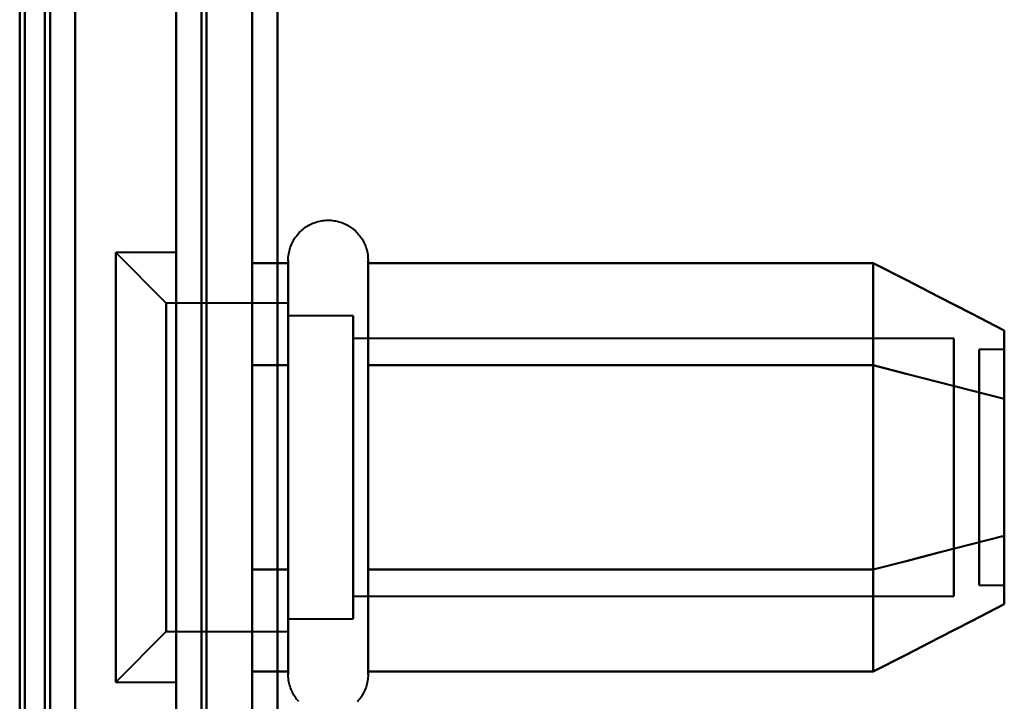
# Model space of a CAD drawing. Header units: millimetres. Extents: x -1442 to 3067, y -120 to 1010.
# Tile 27 of 71: x 324 to 343, y 179 to 192. Entities that reach past the tile are written whole.
import ezdxf

# ---------------------------------------------------------------- set-up
doc = ezdxf.new("R2010")
doc.units = ezdxf.units.MM
doc.layers.add('G-IMPT', color=8, linetype='Continuous', lineweight=40)

# ---------------------------------------------------------------- blocks, each defined once
blk = doc.blocks.new('NEXA 700 CALQUES_dwg-751640-Gauche')
at = {"layer": 'G-IMPT'}
for p, q in [((327, 937.272), (327, 129.472)), ((327, 937.272), (327, 129.472)), ((324.5, 129.472), (324.5, 902.272)), ((325, 128.972), (325, 206.072)), ((326.8, 186.622), (325.8, 187.622)), ((326.8, 186.622), (325.8, 187.622)), ((327, 187.622), (325.8, 187.622)), ((327, 187.622), (325.8, 187.622)), ((325.8, 187.622), (325.8, 181.247)), ((325.8, 187.622), (325.8, 181.247)), ((325.8, 181.247), (325.8, 187.622)), ((325.8, 181.247), (325.8, 187.622)), ((327, 187.622), (327, 181.247)), ((327, 187.622), (327, 181.247)), ((327, 181.247), (327, 187.622)), ((327, 181.247), (327, 187.622)), ((329.215, 185.422), (329.215, 187.472)), ((329.215, 185.422), (329.215, 187.472)), ((330.796, 187.472), (330.796, 185.422)), ((330.796, 187.472), (330.796, 185.422)), ((329.215, 181.322), (329.215, 186.923)), ((329.215, 181.322), (329.215, 186.923)), ((330.796, 186.923), (330.796, 181.322)), ((330.796, 186.923), (330.796, 181.322)), ((329.215, 186.622), (326.8, 186.622)), ((329.215, 186.622), (326.8, 186.622)), ((326.8, 186.622), (326.8, 181.747)), ((326.8, 186.622), (326.8, 181.747)), ((326.8, 181.747), (326.8, 186.622)), ((326.8, 181.747), (326.8, 186.622)), ((329.215, 186.622), (329.215, 180.558)), ((329.215, 186.622), (329.215, 180.558)), ((329.215, 184.997), (329.215, 186.622)), ((329.215, 184.997), (329.215, 186.622)), ((330.5, 186.372), (329.215, 186.372)), ((330.5, 186.372), (329.215, 186.372)), ((329.215, 186.372), (329.215, 180.774)), ((329.215, 186.372), (329.215, 180.774)), ((329.215, 180.774), (329.215, 186.372)), ((329.215, 180.774), (329.215, 186.372)), ((330.5, 186.372), (330.5, 181.872)), ((330.5, 186.372), (330.5, 181.872)), ((330.5, 180.774), (330.5, 186.372)), ((330.5, 180.774), (330.5, 186.372)), ((329.215, 186.187), (329.215, 180.122)), ((329.215, 186.187), (329.215, 180.122)), ((329.215, 181.747), (329.215, 186.187)), ((329.215, 181.747), (329.215, 186.187)), ((329.215, 185.97), (329.215, 180.372)), ((329.215, 185.97), (329.215, 180.372)), ((329.215, 180.372), (329.215, 185.97)), ((329.215, 180.372), (329.215, 185.97)), ((330.5, 181.872), (330.5, 185.97)), ((330.5, 181.872), (330.5, 185.97)), ((342.389, 185.921), (330.5, 185.921)), ((342.389, 185.921), (330.5, 185.921)), ((330.5, 185.921), (330.5, 182.098)), ((330.5, 185.921), (330.5, 182.098)), ((330.5, 182.098), (330.5, 185.921)), ((330.5, 182.098), (330.5, 185.921)), ((342.389, 185.921), (342.389, 182.098)), ((342.389, 185.921), (342.389, 182.098)), ((342.389, 182.098), (342.389, 185.921)), ((342.389, 182.098), (342.389, 185.921)), ((343.389, 185.702), (342.889, 185.702)), ((343.389, 185.702), (342.889, 185.702)), ((342.889, 183.14), (342.889, 185.702)), ((342.889, 183.14), (342.889, 185.702)), ((342.889, 185.702), (342.889, 183.14)), ((342.889, 185.702), (342.889, 183.14)), ((343.389, 183.14), (343.389, 185.702)), ((343.389, 183.14), (343.389, 185.702)), ((343.389, 185.702), (343.389, 183.14)), ((343.389, 185.702), (343.389, 183.14)), ((325.8, 185.497), (325.8, 179.122)), ((325.8, 185.497), (325.8, 179.122)), ((325.8, 179.122), (325.8, 185.497)), ((325.8, 179.122), (325.8, 185.497)), ((327, 185.497), (327, 179.122)), ((327, 185.497), (327, 179.122)), ((327, 179.122), (327, 185.497)), ((327, 179.122), (327, 185.497)), ((329.215, 179.272), (329.215, 185.422)), ((329.215, 179.272), (329.215, 185.422)), ((330.796, 185.422), (330.796, 179.272)), ((330.796, 185.422), (330.796, 179.272)), ((326.8, 184.997), (326.8, 180.122)), ((326.8, 184.997), (326.8, 180.122)), ((326.8, 180.122), (326.8, 184.997)), ((326.8, 180.122), (326.8, 184.997)), ((329.215, 180.122), (329.215, 184.997)), ((329.215, 180.122), (329.215, 184.997)), ((330.5, 184.872), (330.5, 180.372)), ((330.5, 184.872), (330.5, 180.372)), ((330.5, 184.646), (330.5, 180.824)), ((330.5, 184.646), (330.5, 180.824)), ((330.5, 180.824), (330.5, 184.646)), ((330.5, 180.824), (330.5, 184.646)), ((342.389, 184.646), (342.389, 180.824)), ((342.389, 184.646), (342.389, 180.824)), ((342.389, 180.824), (342.389, 184.646)), ((342.389, 180.824), (342.389, 184.646)), ((342.889, 181.042), (342.889, 183.604)), ((342.889, 181.042), (342.889, 183.604)), ((342.889, 183.604), (342.889, 181.042)), ((342.889, 183.604), (342.889, 181.042)), ((343.389, 181.042), (343.389, 183.604)), ((343.389, 181.042), (343.389, 183.604)), ((343.389, 183.604), (343.389, 181.042)), ((343.389, 183.604), (343.389, 181.042)), ((330.5, 180.372), (330.5, 181.872)), ((330.5, 180.372), (330.5, 181.872)), ((342.889, 181.042), (343.389, 181.042)), ((342.889, 181.042), (343.389, 181.042)), ((330.5, 180.824), (342.389, 180.824)), ((330.5, 180.824), (342.389, 180.824)), ((329.215, 180.372), (330.5, 180.372)), ((329.215, 180.372), (330.5, 180.372)), ((325.8, 179.122), (326.8, 180.122)), ((325.8, 179.122), (326.8, 180.122)), ((326.8, 180.122), (329.215, 180.122)), ((326.8, 180.122), (329.215, 180.122)), ((325.8, 179.122), (327, 179.122)), ((325.8, 179.122), (327, 179.122))]:
    blk.add_line(p, q, dxfattribs=at)
at = {"layer": 'G-IMPT', "flags": 128}
for points in [[(329, 128.972), (329, 331.172), (329, 533.372), (329, 735.572), (329, 937.772)], [(329, 937.772), (329, 735.572), (329, 533.372), (329, 331.172), (329, 128.972)], [(329, 937.772), (329, 735.572), (329, 533.372), (329, 331.172), (329, 128.972)], [(329, 128.972), (329, 331.172), (329, 533.372), (329, 735.572), (329, 937.772)], [(327, 937.272), (327, 735.322), (327, 533.372), (327, 331.422), (327, 129.472)], [(327, 129.472), (327, 331.422), (327, 533.372), (327, 735.322), (327, 937.272)], [(327, 129.472), (327, 331.422), (327, 533.372), (327, 735.322), (327, 937.272)], [(327, 937.272), (327, 735.322), (327, 533.372), (327, 331.422), (327, 129.472)], [(327, 937.272), (327, 735.322), (327, 533.372), (327, 331.422), (327, 129.472)], [(327, 129.472), (327, 331.422), (327, 533.372), (327, 735.322), (327, 937.272)], [(327, 129.472), (327, 331.422), (327, 533.372), (327, 735.322), (327, 937.272)], [(327, 937.272), (327, 735.322), (327, 533.372), (327, 331.422), (327, 129.472)], [(327.5, 937.272), (327.5, 735.322), (327.5, 533.372), (327.5, 331.422), (327.5, 129.472)], [(327.5, 129.472), (327.5, 331.422), (327.5, 533.372), (327.5, 735.322), (327.5, 937.272)], [(327.5, 129.472), (327.5, 331.422), (327.5, 533.372), (327.5, 735.322), (327.5, 937.272)], [(327.5, 937.272), (327.5, 735.322), (327.5, 533.372), (327.5, 331.422), (327.5, 129.472)], [(327.6, 129.472), (327.6, 331.422), (327.6, 533.372), (327.6, 735.322), (327.6, 937.272)], [(327.6, 937.272), (327.6, 735.322), (327.6, 533.372), (327.6, 331.422), (327.6, 129.472)], [(327.6, 937.272), (327.6, 735.322), (327.6, 533.372), (327.6, 331.422), (327.6, 129.472)], [(327.6, 129.472), (327.6, 331.422), (327.6, 533.372), (327.6, 735.322), (327.6, 937.272)], [(327.6, 129.472), (327.6, 331.422), (327.6, 533.372), (327.6, 735.322), (327.6, 937.272)], [(327.6, 937.272), (327.6, 735.322), (327.6, 533.372), (327.6, 331.422), (327.6, 129.472)], [(327.6, 937.272), (327.6, 735.322), (327.6, 533.372), (327.6, 331.422), (327.6, 129.472)], [(327.6, 129.472), (327.6, 331.422), (327.6, 533.372), (327.6, 735.322), (327.6, 937.272)], [(327.6, 937.272), (327.6, 735.322), (327.6, 533.372), (327.6, 331.422), (327.6, 129.472)], [(327.6, 129.472), (327.6, 331.422), (327.6, 533.372), (327.6, 735.322), (327.6, 937.272)], [(327.6, 129.472), (327.6, 331.422), (327.6, 533.372), (327.6, 735.322), (327.6, 937.272)], [(327.6, 937.272), (327.6, 735.322), (327.6, 533.372), (327.6, 331.422), (327.6, 129.472)], [(329, 129.472), (329, 331.422), (329, 533.372), (329, 735.322), (329, 937.272)], [(329, 937.272), (329, 735.322), (329, 533.372), (329, 331.422), (329, 129.472)], [(329, 937.272), (329, 735.322), (329, 533.372), (329, 331.422), (329, 129.472)], [(329, 129.472), (329, 331.422), (329, 533.372), (329, 735.322), (329, 937.272)], [(329, 937.272), (329, 735.322), (329, 533.372), (329, 331.422), (329, 129.472)], [(329, 129.472), (329, 331.422), (329, 533.372), (329, 735.322), (329, 937.272)], [(329, 129.472), (329, 331.422), (329, 533.372), (329, 735.322), (329, 937.272)], [(329, 937.272), (329, 735.322), (329, 533.372), (329, 331.422), (329, 129.472)], [(325, 902.772), (325, 709.322), (325, 515.872), (325, 322.422), (325, 128.972)], [(325, 128.972), (325, 322.422), (325, 515.872), (325, 709.322), (325, 902.772)], [(325, 128.972), (325, 322.422), (325, 515.872), (325, 709.322), (325, 902.772)], [(325, 902.772), (325, 709.322), (325, 515.872), (325, 322.422), (325, 128.972)], [(323.9, 161.372), (323.9, 346.597), (323.9, 531.822), (323.9, 717.047), (323.9, 902.272)], [(323.9, 129.472), (323.9, 322.672), (323.9, 515.872), (323.9, 709.072), (323.9, 902.272)], [(323.9, 902.272), (323.9, 717.047), (323.9, 531.822), (323.9, 346.597), (323.9, 161.372)], [(323.9, 902.272), (323.9, 717.047), (323.9, 531.822), (323.9, 346.597), (323.9, 161.372)], [(323.9, 161.372), (323.9, 346.597), (323.9, 531.822), (323.9, 717.047), (323.9, 902.272)], [(323.9, 902.272), (323.9, 709.072), (323.9, 515.872), (323.9, 322.672), (323.9, 129.472)], [(324, 902.272), (324, 709.072), (324, 515.872), (324, 322.672), (324, 129.472)], [(324, 129.472), (324, 322.672), (324, 515.872), (324, 709.072), (324, 902.272)], [(324.5, 902.272), (324.5, 709.072), (324.5, 515.872), (324.5, 322.672), (324.5, 129.472)], [(324.5, 129.472), (324.5, 322.672), (324.5, 515.872), (324.5, 709.072), (324.5, 902.272)], [(324.5, 902.272), (324.5, 709.072), (324.5, 515.872), (324.5, 322.672), (324.5, 129.472)], [(324.5, 129.472), (324.5, 322.672), (324.5, 515.872), (324.5, 709.072), (324.5, 902.272)], [(324.5, 902.272), (324.5, 709.072), (324.5, 515.872), (324.5, 322.672), (324.5, 129.472)], [(324.5, 129.472), (324.5, 322.672), (324.5, 515.872), (324.5, 709.072), (324.5, 902.272)], [(324.5, 902.272), (324.5, 709.072), (324.5, 515.872), (324.5, 322.672), (324.5, 129.472)], [(324.5, 129.472), (324.5, 322.672), (324.5, 515.872), (324.5, 709.072), (324.5, 902.272)], [(327.5, 163.372), (327.5, 178.372), (327.5, 193.372), (327.5, 208.372), (327.5, 223.372)], [(327.5, 223.372), (327.5, 208.372), (327.5, 193.372), (327.5, 178.372), (327.5, 163.372)], [(327.5, 163.372), (327.5, 178.372), (327.5, 193.372), (327.5, 208.372), (327.5, 223.372)], [(327.5, 223.372), (327.5, 208.372), (327.5, 193.372), (327.5, 178.372), (327.5, 163.372)], [(328.5, 223.372), (328.5, 208.372), (328.5, 193.372), (328.5, 178.372), (328.5, 163.372)], [(328.5, 163.372), (328.5, 178.372), (328.5, 193.372), (328.5, 208.372), (328.5, 223.372)], [(328.5, 223.372), (328.5, 208.372), (328.5, 193.372), (328.5, 178.372), (328.5, 163.372)], [(328.5, 163.372), (328.5, 178.372), (328.5, 193.372), (328.5, 208.372), (328.5, 223.372)], [(324, 129.472), (324, 148.622), (324, 167.772), (324, 186.922), (324, 206.072)], [(324, 206.072), (324, 186.922), (324, 167.772), (324, 148.622), (324, 129.472)], [(324, 129.472), (324, 148.622), (324, 167.772), (324, 186.922), (324, 206.072)], [(324, 206.072), (324, 186.922), (324, 167.772), (324, 148.622), (324, 129.472)], [(324.4, 128.972), (324.4, 148.247), (324.4, 167.522), (324.4, 186.797), (324.4, 206.072)], [(324.4, 128.972), (324.4, 148.247), (324.4, 167.522), (324.4, 186.797), (324.4, 206.072)], [(324.4, 206.072), (324.4, 186.797), (324.4, 167.522), (324.4, 148.247), (324.4, 128.972)], [(324.4, 206.072), (324.4, 186.797), (324.4, 167.522), (324.4, 148.247), (324.4, 128.972)], [(324.4, 128.972), (324.4, 148.247), (324.4, 167.522), (324.4, 186.797), (324.4, 206.072)], [(324.4, 206.072), (324.4, 186.797), (324.4, 167.522), (324.4, 148.247), (324.4, 128.972)], [(324.5, 129.472), (324.5, 148.622), (324.5, 167.772), (324.5, 186.922), (324.5, 206.072)], [(324.5, 128.972), (324.5, 148.247), (324.5, 167.522), (324.5, 186.797), (324.5, 206.072)], [(324.5, 206.072), (324.5, 186.922), (324.5, 167.772), (324.5, 148.622), (324.5, 129.472)], [(324.5, 129.472), (324.5, 148.622), (324.5, 167.772), (324.5, 186.922), (324.5, 206.072)], [(324.5, 206.072), (324.5, 186.797), (324.5, 167.522), (324.5, 148.247), (324.5, 128.972)], [(324.5, 206.072), (324.5, 186.922), (324.5, 167.772), (324.5, 148.622), (324.5, 129.472)], [(325, 128.972), (325, 148.247), (325, 167.522), (325, 186.797), (325, 206.072)], [(325, 206.072), (325, 186.797), (325, 167.522), (325, 148.247), (325, 128.972)], [(325, 128.972), (325, 148.247), (325, 167.522), (325, 186.797), (325, 206.072)], [(325, 206.072), (325, 186.797), (325, 167.522), (325, 148.247), (325, 128.972)], [(329, 206.072), (329, 186.797), (329, 167.522), (329, 148.247), (329, 128.972)], [(329, 128.972), (329, 148.247), (329, 167.522), (329, 186.797), (329, 206.072)], [(329, 128.972), (329, 148.247), (329, 167.522), (329, 186.797), (329, 206.072)], [(329, 206.072), (329, 186.797), (329, 167.522), (329, 148.247), (329, 128.972)], [(329.215, 187.472), (329.215, 187.504), (329.217, 187.535), (329.221, 187.567), (329.225, 187.598), (329.231, 187.629), (329.238, 187.66), (329.246, 187.691), (329.255, 187.721), (329.266, 187.751), (329.277, 187.78), (329.29, 187.809), (329.304, 187.837), (329.319, 187.865), (329.336, 187.892), (329.353, 187.919), (329.371, 187.944), (329.391, 187.969), (329.411, 187.993), (329.432, 188.017), (329.455, 188.039), (329.478, 188.061), (329.502, 188.082), (329.526, 188.101), (329.552, 188.12), (329.578, 188.137), (329.605, 188.154), (329.633, 188.169), (329.661, 188.184), (329.69, 188.197), (329.719, 188.209), (329.749, 188.22), (329.779, 188.23), (329.809, 188.238), (329.84, 188.245), (329.871, 188.251), (329.902, 188.256), (329.934, 188.259), (329.965, 188.262), (329.997, 188.263), (330.028, 188.262), (330.06, 188.261), (330.091, 188.258), (330.123, 188.254), (330.154, 188.249), (330.185, 188.242), (330.216, 188.234), (330.246, 188.225), (330.276, 188.215), (330.305, 188.204), (330.334, 188.191), (330.363, 188.177), (330.391, 188.162), (330.418, 188.146), (330.445, 188.129), (330.47, 188.111), (330.496, 188.092), (330.52, 188.072), (330.544, 188.051), (330.566, 188.029), (330.588, 188.006), (330.609, 187.982), (330.629, 187.958), (330.648, 187.933), (330.666, 187.907), (330.683, 187.88), (330.698, 187.852), (330.713, 187.824), (330.727, 187.796), (330.739, 187.767), (330.75, 187.737), (330.76, 187.707), (330.769, 187.677), (330.776, 187.646), (330.783, 187.615), (330.788, 187.584), (330.792, 187.552), (330.794, 187.521), (330.796, 187.489), (330.796, 187.472)], [(329.215, 187.472), (329.215, 187.504), (329.217, 187.535), (329.221, 187.567), (329.225, 187.598), (329.231, 187.629), (329.238, 187.66), (329.246, 187.691), (329.255, 187.721), (329.266, 187.751), (329.277, 187.78), (329.29, 187.809), (329.304, 187.837), (329.319, 187.865), (329.336, 187.892), (329.353, 187.919), (329.371, 187.944), (329.391, 187.969), (329.411, 187.993), (329.432, 188.017), (329.455, 188.039), (329.478, 188.061), (329.502, 188.082), (329.526, 188.101), (329.552, 188.12), (329.578, 188.137), (329.605, 188.154), (329.633, 188.169), (329.661, 188.184), (329.69, 188.197), (329.719, 188.209), (329.749, 188.22), (329.779, 188.23), (329.809, 188.238), (329.84, 188.245), (329.871, 188.251), (329.902, 188.256), (329.934, 188.259), (329.965, 188.262), (329.997, 188.263), (330.028, 188.262), (330.06, 188.261), (330.091, 188.258), (330.123, 188.254), (330.154, 188.249), (330.185, 188.242), (330.216, 188.234), (330.246, 188.225), (330.276, 188.215), (330.305, 188.204), (330.334, 188.191), (330.363, 188.177), (330.391, 188.162), (330.418, 188.146), (330.445, 188.129), (330.47, 188.111), (330.496, 188.092), (330.52, 188.072), (330.544, 188.051), (330.566, 188.029), (330.588, 188.006), (330.609, 187.982), (330.629, 187.958), (330.648, 187.933), (330.666, 187.907), (330.683, 187.88), (330.698, 187.852), (330.713, 187.824), (330.727, 187.796), (330.739, 187.767), (330.75, 187.737), (330.76, 187.707), (330.769, 187.677), (330.776, 187.646), (330.783, 187.615), (330.788, 187.584), (330.792, 187.552), (330.794, 187.521), (330.796, 187.489), (330.796, 187.472)], [(328.5, 185.393), (328.5, 185.898), (328.5, 186.403), (328.5, 186.909), (328.5, 187.414)], [(328.5, 187.414), (328.679, 187.414), (328.857, 187.414), (329.036, 187.414), (329.215, 187.414)], [(328.5, 187.414), (328.5, 186.909), (328.5, 186.403), (328.5, 185.898), (328.5, 185.393)], [(329.215, 187.414), (329.036, 187.414), (328.857, 187.414), (328.679, 187.414), (328.5, 187.414)], [(328.5, 185.393), (328.5, 185.898), (328.5, 186.403), (328.5, 186.909), (328.5, 187.414)], [(328.5, 187.414), (328.679, 187.414), (328.857, 187.414), (329.036, 187.414), (329.215, 187.414)], [(328.5, 187.414), (328.5, 186.909), (328.5, 186.403), (328.5, 185.898), (328.5, 185.393)], [(329.215, 187.414), (329.036, 187.414), (328.857, 187.414), (328.679, 187.414), (328.5, 187.414)], [(328.5, 185.393), (328.5, 185.898), (328.5, 186.403), (328.5, 186.909), (328.5, 187.414)], [(328.5, 187.414), (328.5, 186.909), (328.5, 186.403), (328.5, 185.898), (328.5, 185.393)], [(328.5, 185.393), (328.5, 185.898), (328.5, 186.403), (328.5, 186.909), (328.5, 187.414)], [(328.5, 187.414), (328.5, 186.909), (328.5, 186.403), (328.5, 185.898), (328.5, 185.393)], [(329.215, 187.472), (329.215, 187.469), (329.215, 187.459), (329.215, 187.443), (329.215, 187.42), (329.215, 187.391), (329.215, 187.355), (329.215, 187.313), (329.215, 187.264), (329.215, 187.209), (329.215, 187.149), (329.215, 187.082), (329.215, 187.009), (329.215, 186.93), (329.215, 186.846), (329.215, 186.756), (329.215, 186.661), (329.215, 186.56), (329.215, 186.455), (329.215, 186.344), (329.215, 186.229), (329.215, 186.109), (329.215, 185.985), (329.215, 185.856), (329.215, 185.724), (329.215, 185.588), (329.215, 185.448), (329.215, 185.422)], [(329.215, 181.322), (329.215, 181.466), (329.215, 181.613), (329.215, 181.762), (329.215, 181.914), (329.215, 182.069), (329.215, 182.225), (329.215, 182.383), (329.215, 182.543), (329.215, 182.705), (329.215, 182.867), (329.215, 183.03), (329.215, 183.194), (329.215, 183.358), (329.215, 183.522), (329.215, 183.685), (329.215, 183.848), (329.215, 184.011), (329.215, 184.172), (329.215, 184.333), (329.215, 184.491), (329.215, 184.648), (329.215, 184.803), (329.215, 184.955), (329.215, 185.105), (329.215, 185.252), (329.215, 185.397), (329.215, 185.538), (329.215, 185.675), (329.215, 185.809), (329.215, 185.939), (329.215, 186.065), (329.215, 186.186), (329.215, 186.303), (329.215, 186.415), (329.215, 186.523), (329.215, 186.625), (329.215, 186.723), (329.215, 186.814), (329.215, 186.901), (329.215, 186.981), (329.215, 187.056), (329.215, 187.125), (329.215, 187.188), (329.215, 187.245), (329.215, 187.296), (329.215, 187.34), (329.215, 187.378), (329.215, 187.41), (329.215, 187.435), (329.215, 187.454), (329.215, 187.466), (329.215, 187.472)], [(329.215, 187.472), (329.215, 187.469), (329.215, 187.459), (329.215, 187.443), (329.215, 187.42), (329.215, 187.391), (329.215, 187.355), (329.215, 187.313), (329.215, 187.264), (329.215, 187.209), (329.215, 187.149), (329.215, 187.082), (329.215, 187.009), (329.215, 186.93), (329.215, 186.846), (329.215, 186.756), (329.215, 186.661), (329.215, 186.56), (329.215, 186.455), (329.215, 186.344), (329.215, 186.229), (329.215, 186.109), (329.215, 185.985), (329.215, 185.856), (329.215, 185.724), (329.215, 185.588), (329.215, 185.448), (329.215, 185.422)], [(329.215, 181.322), (329.215, 181.466), (329.215, 181.613), (329.215, 181.762), (329.215, 181.914), (329.215, 182.069), (329.215, 182.225), (329.215, 182.383), (329.215, 182.543), (329.215, 182.705), (329.215, 182.867), (329.215, 183.03), (329.215, 183.194), (329.215, 183.358), (329.215, 183.522), (329.215, 183.685), (329.215, 183.848), (329.215, 184.011), (329.215, 184.172), (329.215, 184.333), (329.215, 184.491), (329.215, 184.648), (329.215, 184.803), (329.215, 184.955), (329.215, 185.105), (329.215, 185.252), (329.215, 185.397), (329.215, 185.538), (329.215, 185.675), (329.215, 185.809), (329.215, 185.939), (329.215, 186.065), (329.215, 186.186), (329.215, 186.303), (329.215, 186.415), (329.215, 186.523), (329.215, 186.625), (329.215, 186.723), (329.215, 186.814), (329.215, 186.901), (329.215, 186.981), (329.215, 187.056), (329.215, 187.125), (329.215, 187.188), (329.215, 187.245), (329.215, 187.296), (329.215, 187.34), (329.215, 187.378), (329.215, 187.41), (329.215, 187.435), (329.215, 187.454), (329.215, 187.466), (329.215, 187.472)], [(329.215, 187.414), (329.215, 186.909), (329.215, 186.403), (329.215, 185.898), (329.215, 185.393)], [(329.215, 185.393), (329.215, 185.898), (329.215, 186.403), (329.215, 186.909), (329.215, 187.414)], [(329.215, 187.414), (329.215, 186.909), (329.215, 186.403), (329.215, 185.898), (329.215, 185.393)], [(329.215, 185.393), (329.215, 185.898), (329.215, 186.403), (329.215, 186.909), (329.215, 187.414)], [(330.796, 187.472), (330.796, 187.469), (330.796, 187.459), (330.796, 187.443), (330.796, 187.42), (330.796, 187.391), (330.796, 187.355), (330.796, 187.313), (330.796, 187.264), (330.796, 187.209), (330.796, 187.149), (330.796, 187.082), (330.796, 187.009), (330.796, 186.93), (330.796, 186.846), (330.796, 186.756), (330.796, 186.661), (330.796, 186.56), (330.796, 186.455), (330.796, 186.344), (330.796, 186.229), (330.796, 186.109), (330.796, 185.985), (330.796, 185.856), (330.796, 185.724), (330.796, 185.588), (330.796, 185.448), (330.796, 185.305), (330.796, 185.159), (330.796, 185.01), (330.796, 184.858), (330.796, 184.704), (330.796, 184.548), (330.796, 184.39), (330.796, 184.23), (330.796, 184.069), (330.796, 183.907), (330.796, 183.744), (330.796, 183.58), (330.796, 183.417), (330.796, 183.253), (330.796, 183.089), (330.796, 182.925), (330.796, 182.763), (330.796, 182.601), (330.796, 182.441), (330.796, 182.282), (330.796, 182.125), (330.796, 181.969), (330.796, 181.817), (330.796, 181.666), (330.796, 181.518), (330.796, 181.374), (330.796, 181.322)], [(330.796, 185.422), (330.796, 185.563), (330.796, 185.7), (330.796, 185.833), (330.796, 185.962), (330.796, 186.087), (330.796, 186.208), (330.796, 186.324), (330.796, 186.435), (330.796, 186.542), (330.796, 186.643), (330.796, 186.739), (330.796, 186.83), (330.796, 186.916), (330.796, 186.995), (330.796, 187.069), (330.796, 187.137), (330.796, 187.199), (330.796, 187.255), (330.796, 187.304), (330.796, 187.348), (330.796, 187.385), (330.796, 187.415), (330.796, 187.439), (330.796, 187.457), (330.796, 187.468), (330.796, 187.472)], [(330.796, 187.472), (330.796, 187.469), (330.796, 187.459), (330.796, 187.443), (330.796, 187.42), (330.796, 187.391), (330.796, 187.355), (330.796, 187.313), (330.796, 187.264), (330.796, 187.209), (330.796, 187.149), (330.796, 187.082), (330.796, 187.009), (330.796, 186.93), (330.796, 186.846), (330.796, 186.756), (330.796, 186.661), (330.796, 186.56), (330.796, 186.455), (330.796, 186.344), (330.796, 186.229), (330.796, 186.109), (330.796, 185.985), (330.796, 185.856), (330.796, 185.724), (330.796, 185.588), (330.796, 185.448), (330.796, 185.305), (330.796, 185.159), (330.796, 185.01), (330.796, 184.858), (330.796, 184.704), (330.796, 184.548), (330.796, 184.39), (330.796, 184.23), (330.796, 184.069), (330.796, 183.907), (330.796, 183.744), (330.796, 183.58), (330.796, 183.417), (330.796, 183.253), (330.796, 183.089), (330.796, 182.925), (330.796, 182.763), (330.796, 182.601), (330.796, 182.441), (330.796, 182.282), (330.796, 182.125), (330.796, 181.969), (330.796, 181.817), (330.796, 181.666), (330.796, 181.518), (330.796, 181.374), (330.796, 181.322)], [(330.796, 185.422), (330.796, 185.563), (330.796, 185.7), (330.796, 185.833), (330.796, 185.962), (330.796, 186.087), (330.796, 186.208), (330.796, 186.324), (330.796, 186.435), (330.796, 186.542), (330.796, 186.643), (330.796, 186.739), (330.796, 186.83), (330.796, 186.916), (330.796, 186.995), (330.796, 187.069), (330.796, 187.137), (330.796, 187.199), (330.796, 187.255), (330.796, 187.304), (330.796, 187.348), (330.796, 187.385), (330.796, 187.415), (330.796, 187.439), (330.796, 187.457), (330.796, 187.468), (330.796, 187.472)], [(330.796, 185.393), (330.796, 185.898), (330.796, 186.403), (330.796, 186.909), (330.796, 187.414)], [(330.796, 187.414), (333.296, 187.414), (335.796, 187.414), (338.296, 187.414), (340.796, 187.414)], [(340.796, 187.414), (338.296, 187.414), (335.796, 187.414), (333.296, 187.414), (330.796, 187.414)], [(330.796, 187.414), (330.796, 186.909), (330.796, 186.403), (330.796, 185.898), (330.796, 185.393)], [(330.796, 185.393), (330.796, 185.898), (330.796, 186.403), (330.796, 186.909), (330.796, 187.414)], [(330.796, 187.414), (333.296, 187.414), (335.796, 187.414), (338.296, 187.414), (340.796, 187.414)], [(340.796, 187.414), (338.296, 187.414), (335.796, 187.414), (333.296, 187.414), (330.796, 187.414)], [(330.796, 187.414), (330.796, 186.909), (330.796, 186.403), (330.796, 185.898), (330.796, 185.393)], [(340.796, 185.393), (340.796, 185.898), (340.796, 186.403), (340.796, 186.909), (340.796, 187.414)], [(340.796, 187.414), (341.444, 187.081), (342.092, 186.748), (342.741, 186.414), (343.389, 186.081)], [(343.389, 186.081), (342.741, 186.414), (342.092, 186.748), (341.444, 187.081), (340.796, 187.414)], [(340.796, 187.414), (340.796, 186.909), (340.796, 186.403), (340.796, 185.898), (340.796, 185.393)], [(340.796, 185.393), (340.796, 185.898), (340.796, 186.403), (340.796, 186.909), (340.796, 187.414)], [(340.796, 187.414), (341.444, 187.081), (342.092, 186.748), (342.741, 186.414), (343.389, 186.081)], [(343.389, 186.081), (342.741, 186.414), (342.092, 186.748), (341.444, 187.081), (340.796, 187.414)], [(340.796, 187.414), (340.796, 186.909), (340.796, 186.403), (340.796, 185.898), (340.796, 185.393)], [(340.796, 187.414), (340.796, 186.909), (340.796, 186.403), (340.796, 185.898), (340.796, 185.393)], [(340.796, 185.393), (340.796, 185.898), (340.796, 186.403), (340.796, 186.909), (340.796, 187.414)], [(340.796, 187.414), (340.796, 186.909), (340.796, 186.403), (340.796, 185.898), (340.796, 185.393)], [(340.796, 185.393), (340.796, 185.898), (340.796, 186.403), (340.796, 186.909), (340.796, 187.414)], [(328.5, 181.352), (328.5, 182.362), (328.5, 183.372), (328.5, 184.383), (328.5, 185.393)], [(328.5, 185.393), (328.679, 185.393), (328.857, 185.393), (329.036, 185.393), (329.215, 185.393)], [(329.215, 185.393), (329.036, 185.393), (328.857, 185.393), (328.679, 185.393), (328.5, 185.393)], [(328.5, 185.393), (328.679, 185.393), (328.857, 185.393), (329.036, 185.393), (329.215, 185.393)], [(328.5, 185.393), (328.5, 184.383), (328.5, 183.372), (328.5, 182.362), (328.5, 181.352)], [(329.215, 185.393), (329.036, 185.393), (328.857, 185.393), (328.679, 185.393), (328.5, 185.393)], [(328.5, 181.352), (328.5, 182.362), (328.5, 183.372), (328.5, 184.383), (328.5, 185.393)], [(328.5, 185.393), (328.679, 185.393), (328.857, 185.393), (329.036, 185.393), (329.215, 185.393)], [(329.215, 185.393), (329.036, 185.393), (328.857, 185.393), (328.679, 185.393), (328.5, 185.393)], [(328.5, 185.393), (328.679, 185.393), (328.857, 185.393), (329.036, 185.393), (329.215, 185.393)], [(328.5, 185.393), (328.5, 184.383), (328.5, 183.372), (328.5, 182.362), (328.5, 181.352)], [(329.215, 185.393), (329.036, 185.393), (328.857, 185.393), (328.679, 185.393), (328.5, 185.393)], [(328.5, 181.352), (328.5, 182.362), (328.5, 183.372), (328.5, 184.383), (328.5, 185.393)], [(328.5, 185.393), (328.5, 184.383), (328.5, 183.372), (328.5, 182.362), (328.5, 181.352)], [(328.5, 181.352), (328.5, 182.362), (328.5, 183.372), (328.5, 184.383), (328.5, 185.393)], [(328.5, 185.393), (328.5, 184.383), (328.5, 183.372), (328.5, 182.362), (328.5, 181.352)], [(329.215, 185.422), (329.215, 185.279), (329.215, 185.132), (329.215, 184.982), (329.215, 184.83), (329.215, 184.676), (329.215, 184.52), (329.215, 184.361), (329.215, 184.201), (329.215, 184.04), (329.215, 183.878), (329.215, 183.715), (329.215, 183.551), (329.215, 183.387), (329.215, 183.223), (329.215, 183.059), (329.215, 182.896), (329.215, 182.734), (329.215, 182.572), (329.215, 182.412), (329.215, 182.253), (329.215, 182.097), (329.215, 181.942), (329.215, 181.789), (329.215, 181.639), (329.215, 181.492), (329.215, 181.348), (329.215, 181.207), (329.215, 181.069), (329.215, 180.936), (329.215, 180.806), (329.215, 180.68), (329.215, 180.558), (329.215, 180.441), (329.215, 180.329), (329.215, 180.222), (329.215, 180.119), (329.215, 180.022), (329.215, 179.93), (329.215, 179.844), (329.215, 179.763), (329.215, 179.688), (329.215, 179.619), (329.215, 179.556), (329.215, 179.499), (329.215, 179.449), (329.215, 179.404), (329.215, 179.366), (329.215, 179.334), (329.215, 179.309), (329.215, 179.291), (329.215, 179.278), (329.215, 179.273)], [(329.215, 185.422), (329.215, 185.279), (329.215, 185.132), (329.215, 184.982), (329.215, 184.83), (329.215, 184.676), (329.215, 184.52), (329.215, 184.361), (329.215, 184.201), (329.215, 184.04), (329.215, 183.878), (329.215, 183.715), (329.215, 183.551), (329.215, 183.387), (329.215, 183.223), (329.215, 183.059), (329.215, 182.896), (329.215, 182.734), (329.215, 182.572), (329.215, 182.412), (329.215, 182.253), (329.215, 182.097), (329.215, 181.942), (329.215, 181.789), (329.215, 181.639), (329.215, 181.492), (329.215, 181.348), (329.215, 181.207), (329.215, 181.069), (329.215, 180.936), (329.215, 180.806), (329.215, 180.68), (329.215, 180.558), (329.215, 180.441), (329.215, 180.329), (329.215, 180.222), (329.215, 180.119), (329.215, 180.022), (329.215, 179.93), (329.215, 179.844), (329.215, 179.763), (329.215, 179.688), (329.215, 179.619), (329.215, 179.556), (329.215, 179.499), (329.215, 179.449), (329.215, 179.404), (329.215, 179.366), (329.215, 179.334), (329.215, 179.309), (329.215, 179.291), (329.215, 179.278), (329.215, 179.273)], [(329.215, 185.393), (329.215, 184.383), (329.215, 183.372), (329.215, 182.362), (329.215, 181.352)], [(329.215, 181.352), (329.215, 182.362), (329.215, 183.372), (329.215, 184.383), (329.215, 185.393)], [(329.215, 185.393), (329.215, 184.383), (329.215, 183.372), (329.215, 182.362), (329.215, 181.352)], [(329.215, 181.352), (329.215, 182.362), (329.215, 183.372), (329.215, 184.383), (329.215, 185.393)], [(330.796, 179.272), (330.796, 179.276), (330.796, 179.285), (330.796, 179.302), (330.796, 179.325), (330.796, 179.354), (330.796, 179.39), (330.796, 179.432), (330.796, 179.48), (330.796, 179.535), (330.796, 179.596), (330.796, 179.663), (330.796, 179.736), (330.796, 179.814), (330.796, 179.899), (330.796, 179.988), (330.796, 180.084), (330.796, 180.184), (330.796, 180.29), (330.796, 180.4), (330.796, 180.516), (330.796, 180.636), (330.796, 180.76), (330.796, 180.888), (330.796, 181.021), (330.796, 181.157), (330.796, 181.297), (330.796, 181.44), (330.796, 181.586), (330.796, 181.735), (330.796, 181.887), (330.796, 182.041), (330.796, 182.197), (330.796, 182.355), (330.796, 182.514), (330.796, 182.675), (330.796, 182.838), (330.796, 183.001), (330.796, 183.164), (330.796, 183.328), (330.796, 183.492), (330.796, 183.656), (330.796, 183.819), (330.796, 183.982), (330.796, 184.143), (330.796, 184.304), (330.796, 184.463), (330.796, 184.62), (330.796, 184.775), (330.796, 184.928), (330.796, 185.079), (330.796, 185.226), (330.796, 185.371), (330.796, 185.422)], [(330.796, 179.272), (330.796, 179.276), (330.796, 179.285), (330.796, 179.302), (330.796, 179.325), (330.796, 179.354), (330.796, 179.39), (330.796, 179.432), (330.796, 179.48), (330.796, 179.535), (330.796, 179.596), (330.796, 179.663), (330.796, 179.736), (330.796, 179.814), (330.796, 179.899), (330.796, 179.988), (330.796, 180.084), (330.796, 180.184), (330.796, 180.29), (330.796, 180.4), (330.796, 180.516), (330.796, 180.636), (330.796, 180.76), (330.796, 180.888), (330.796, 181.021), (330.796, 181.157), (330.796, 181.297), (330.796, 181.44), (330.796, 181.586), (330.796, 181.735), (330.796, 181.887), (330.796, 182.041), (330.796, 182.197), (330.796, 182.355), (330.796, 182.514), (330.796, 182.675), (330.796, 182.838), (330.796, 183.001), (330.796, 183.164), (330.796, 183.328), (330.796, 183.492), (330.796, 183.656), (330.796, 183.819), (330.796, 183.982), (330.796, 184.143), (330.796, 184.304), (330.796, 184.463), (330.796, 184.62), (330.796, 184.775), (330.796, 184.928), (330.796, 185.079), (330.796, 185.226), (330.796, 185.371), (330.796, 185.422)], [(330.796, 181.352), (330.796, 182.362), (330.796, 183.372), (330.796, 184.383), (330.796, 185.393)], [(330.796, 185.393), (333.296, 185.393), (335.796, 185.393), (338.296, 185.393), (340.796, 185.393)], [(340.796, 185.393), (338.296, 185.393), (335.796, 185.393), (333.296, 185.393), (330.796, 185.393)], [(330.796, 185.393), (333.296, 185.393), (335.796, 185.393), (338.296, 185.393), (340.796, 185.393)], [(340.796, 185.393), (338.296, 185.393), (335.796, 185.393), (333.296, 185.393), (330.796, 185.393)], [(330.796, 185.393), (330.796, 184.383), (330.796, 183.372), (330.796, 182.362), (330.796, 181.352)], [(330.796, 181.352), (330.796, 182.362), (330.796, 183.372), (330.796, 184.383), (330.796, 185.393)], [(330.796, 185.393), (333.296, 185.393), (335.796, 185.393), (338.296, 185.393), (340.796, 185.393)], [(340.796, 185.393), (338.296, 185.393), (335.796, 185.393), (333.296, 185.393), (330.796, 185.393)], [(330.796, 185.393), (333.296, 185.393), (335.796, 185.393), (338.296, 185.393), (340.796, 185.393)], [(340.796, 185.393), (338.296, 185.393), (335.796, 185.393), (333.296, 185.393), (330.796, 185.393)], [(330.796, 185.393), (330.796, 184.383), (330.796, 183.372), (330.796, 182.362), (330.796, 181.352)], [(340.796, 181.352), (340.796, 182.362), (340.796, 183.372), (340.796, 184.383), (340.796, 185.393)], [(340.796, 185.393), (341.444, 185.226), (342.092, 185.06), (342.741, 184.893), (343.389, 184.727)], [(343.389, 184.727), (342.741, 184.893), (342.092, 185.06), (341.444, 185.226), (340.796, 185.393)], [(340.796, 185.393), (341.444, 185.226), (342.092, 185.06), (342.741, 184.893), (343.389, 184.727)], [(343.389, 184.727), (342.741, 184.893), (342.092, 185.06), (341.444, 185.226), (340.796, 185.393)], [(340.796, 185.393), (340.796, 184.383), (340.796, 183.372), (340.796, 182.362), (340.796, 181.352)], [(340.796, 181.352), (340.796, 182.362), (340.796, 183.372), (340.796, 184.383), (340.796, 185.393)], [(340.796, 185.393), (341.444, 185.226), (342.092, 185.06), (342.741, 184.893), (343.389, 184.727)], [(343.389, 184.727), (342.741, 184.893), (342.092, 185.06), (341.444, 185.226), (340.796, 185.393)], [(340.796, 185.393), (341.444, 185.226), (342.092, 185.06), (342.741, 184.893), (343.389, 184.727)], [(343.389, 184.727), (342.741, 184.893), (342.092, 185.06), (341.444, 185.226), (340.796, 185.393)], [(340.796, 185.393), (340.796, 184.383), (340.796, 183.372), (340.796, 182.362), (340.796, 181.352)], [(340.796, 185.393), (340.796, 184.383), (340.796, 183.372), (340.796, 182.362), (340.796, 181.352)], [(340.796, 181.352), (340.796, 182.362), (340.796, 183.372), (340.796, 184.383), (340.796, 185.393)], [(340.796, 185.393), (340.796, 184.383), (340.796, 183.372), (340.796, 182.362), (340.796, 181.352)], [(340.796, 181.352), (340.796, 182.362), (340.796, 183.372), (340.796, 184.383), (340.796, 185.393)], [(340.796, 181.352), (341.444, 181.518), (342.092, 181.685), (342.741, 181.851), (343.389, 182.018)], [(343.389, 182.018), (342.741, 181.851), (342.092, 181.685), (341.444, 181.518), (340.796, 181.352)], [(340.796, 181.352), (341.444, 181.518), (342.092, 181.685), (342.741, 181.851), (343.389, 182.018)], [(343.389, 182.018), (342.741, 181.851), (342.092, 181.685), (341.444, 181.518), (340.796, 181.352)], [(340.796, 181.352), (341.444, 181.518), (342.092, 181.685), (342.741, 181.851), (343.389, 182.018)], [(343.389, 182.018), (342.741, 181.851), (342.092, 181.685), (341.444, 181.518), (340.796, 181.352)], [(340.796, 181.352), (341.444, 181.518), (342.092, 181.685), (342.741, 181.851), (343.389, 182.018)], [(343.389, 182.018), (342.741, 181.851), (342.092, 181.685), (341.444, 181.518), (340.796, 181.352)], [(328.5, 179.331), (328.5, 179.836), (328.5, 180.341), (328.5, 180.846), (328.5, 181.352)], [(328.5, 181.352), (328.679, 181.352), (328.857, 181.352), (329.036, 181.352), (329.215, 181.352)], [(329.215, 181.352), (329.036, 181.352), (328.857, 181.352), (328.679, 181.352), (328.5, 181.352)], [(328.5, 181.352), (328.679, 181.352), (328.857, 181.352), (329.036, 181.352), (329.215, 181.352)], [(328.5, 181.352), (328.5, 180.846), (328.5, 180.341), (328.5, 179.836), (328.5, 179.331)], [(329.215, 181.352), (329.036, 181.352), (328.857, 181.352), (328.679, 181.352), (328.5, 181.352)], [(328.5, 181.352), (328.5, 180.846), (328.5, 180.341), (328.5, 179.836), (328.5, 179.331)], [(329.215, 181.352), (329.036, 181.352), (328.857, 181.352), (328.679, 181.352), (328.5, 181.352)], [(328.5, 179.331), (328.5, 179.836), (328.5, 180.341), (328.5, 180.846), (328.5, 181.352)], [(328.5, 181.352), (328.679, 181.352), (328.857, 181.352), (329.036, 181.352), (329.215, 181.352)], [(329.215, 181.352), (329.036, 181.352), (328.857, 181.352), (328.679, 181.352), (328.5, 181.352)], [(328.5, 181.352), (328.679, 181.352), (328.857, 181.352), (329.036, 181.352), (329.215, 181.352)], [(328.5, 181.352), (328.5, 180.846), (328.5, 180.341), (328.5, 179.836), (328.5, 179.331)], [(328.5, 179.331), (328.5, 179.836), (328.5, 180.341), (328.5, 180.846), (328.5, 181.352)], [(328.5, 179.331), (328.5, 179.836), (328.5, 180.341), (328.5, 180.846), (328.5, 181.352)], [(328.5, 181.352), (328.5, 180.846), (328.5, 180.341), (328.5, 179.836), (328.5, 179.331)], [(329.215, 181.352), (329.215, 180.846), (329.215, 180.341), (329.215, 179.836), (329.215, 179.331)], [(329.215, 179.331), (329.215, 179.836), (329.215, 180.341), (329.215, 180.846), (329.215, 181.352)], [(329.215, 179.331), (329.215, 179.836), (329.215, 180.341), (329.215, 180.846), (329.215, 181.352)], [(329.215, 181.352), (329.215, 180.846), (329.215, 180.341), (329.215, 179.836), (329.215, 179.331)], [(329.215, 179.272), (329.215, 179.276), (329.215, 179.285), (329.215, 179.302), (329.215, 179.325), (329.215, 179.354), (329.215, 179.39), (329.215, 179.432), (329.215, 179.48), (329.215, 179.535), (329.215, 179.596), (329.215, 179.663), (329.215, 179.736), (329.215, 179.814), (329.215, 179.899), (329.215, 179.988), (329.215, 180.084), (329.215, 180.184), (329.215, 180.29), (329.215, 180.4), (329.215, 180.516), (329.215, 180.636), (329.215, 180.76), (329.215, 180.888), (329.215, 181.021), (329.215, 181.157), (329.215, 181.297), (329.215, 181.322)], [(329.215, 179.272), (329.215, 179.276), (329.215, 179.285), (329.215, 179.302), (329.215, 179.325), (329.215, 179.354), (329.215, 179.39), (329.215, 179.432), (329.215, 179.48), (329.215, 179.535), (329.215, 179.596), (329.215, 179.663), (329.215, 179.736), (329.215, 179.814), (329.215, 179.899), (329.215, 179.988), (329.215, 180.084), (329.215, 180.184), (329.215, 180.29), (329.215, 180.4), (329.215, 180.516), (329.215, 180.636), (329.215, 180.76), (329.215, 180.888), (329.215, 181.021), (329.215, 181.157), (329.215, 181.297), (329.215, 181.322)], [(330.796, 179.331), (330.796, 179.836), (330.796, 180.341), (330.796, 180.846), (330.796, 181.352)], [(330.796, 181.352), (333.296, 181.352), (335.796, 181.352), (338.296, 181.352), (340.796, 181.352)], [(340.796, 181.352), (338.296, 181.352), (335.796, 181.352), (333.296, 181.352), (330.796, 181.352)], [(330.796, 181.352), (333.296, 181.352), (335.796, 181.352), (338.296, 181.352), (340.796, 181.352)], [(340.796, 181.352), (338.296, 181.352), (335.796, 181.352), (333.296, 181.352), (330.796, 181.352)], [(330.796, 181.352), (330.796, 180.846), (330.796, 180.341), (330.796, 179.836), (330.796, 179.331)], [(330.796, 179.331), (330.796, 179.836), (330.796, 180.341), (330.796, 180.846), (330.796, 181.352)], [(330.796, 181.352), (333.296, 181.352), (335.796, 181.352), (338.296, 181.352), (340.796, 181.352)], [(340.796, 181.352), (338.296, 181.352), (335.796, 181.352), (333.296, 181.352), (330.796, 181.352)], [(330.796, 181.352), (333.296, 181.352), (335.796, 181.352), (338.296, 181.352), (340.796, 181.352)], [(340.796, 181.352), (338.296, 181.352), (335.796, 181.352), (333.296, 181.352), (330.796, 181.352)], [(330.796, 181.352), (330.796, 180.846), (330.796, 180.341), (330.796, 179.836), (330.796, 179.331)], [(330.796, 181.322), (330.796, 181.182), (330.796, 181.045), (330.796, 180.912), (330.796, 180.783), (330.796, 180.658), (330.796, 180.537), (330.796, 180.421), (330.796, 180.309), (330.796, 180.203), (330.796, 180.101), (330.796, 180.005), (330.796, 179.914), (330.796, 179.829), (330.796, 179.749), (330.796, 179.675), (330.796, 179.608), (330.796, 179.546), (330.796, 179.49), (330.796, 179.44), (330.796, 179.397), (330.796, 179.36), (330.796, 179.329), (330.796, 179.305), (330.796, 179.288), (330.796, 179.277), (330.796, 179.272)], [(330.796, 181.322), (330.796, 181.182), (330.796, 181.045), (330.796, 180.912), (330.796, 180.783), (330.796, 180.658), (330.796, 180.537), (330.796, 180.421), (330.796, 180.309), (330.796, 180.203), (330.796, 180.101), (330.796, 180.005), (330.796, 179.914), (330.796, 179.829), (330.796, 179.749), (330.796, 179.675), (330.796, 179.608), (330.796, 179.546), (330.796, 179.49), (330.796, 179.44), (330.796, 179.397), (330.796, 179.36), (330.796, 179.329), (330.796, 179.305), (330.796, 179.288), (330.796, 179.277), (330.796, 179.272)], [(340.796, 179.331), (340.796, 179.836), (340.796, 180.341), (340.796, 180.846), (340.796, 181.352)], [(340.796, 181.352), (340.796, 180.846), (340.796, 180.341), (340.796, 179.836), (340.796, 179.331)], [(340.796, 179.331), (340.796, 179.836), (340.796, 180.341), (340.796, 180.846), (340.796, 181.352)], [(340.796, 181.352), (340.796, 180.846), (340.796, 180.341), (340.796, 179.836), (340.796, 179.331)], [(340.796, 181.352), (340.796, 180.846), (340.796, 180.341), (340.796, 179.836), (340.796, 179.331)], [(340.796, 179.331), (340.796, 179.836), (340.796, 180.341), (340.796, 180.846), (340.796, 181.352)], [(340.796, 181.352), (340.796, 180.846), (340.796, 180.341), (340.796, 179.836), (340.796, 179.331)], [(340.796, 179.331), (340.796, 179.836), (340.796, 180.341), (340.796, 180.846), (340.796, 181.352)], [(343.389, 180.663), (342.741, 180.33), (342.092, 179.997), (341.444, 179.664), (340.796, 179.331)], [(340.796, 179.331), (341.444, 179.664), (342.092, 179.997), (342.741, 180.33), (343.389, 180.663)], [(343.389, 180.663), (342.741, 180.33), (342.092, 179.997), (341.444, 179.664), (340.796, 179.331)], [(340.796, 179.331), (341.444, 179.664), (342.092, 179.997), (342.741, 180.33), (343.389, 180.663)], [(329.215, 179.331), (329.036, 179.331), (328.857, 179.331), (328.679, 179.331), (328.5, 179.331)], [(328.5, 179.331), (328.679, 179.331), (328.857, 179.331), (329.036, 179.331), (329.215, 179.331)], [(328.5, 179.331), (328.679, 179.331), (328.857, 179.331), (329.036, 179.331), (329.215, 179.331)], [(329.215, 179.331), (329.036, 179.331), (328.857, 179.331), (328.679, 179.331), (328.5, 179.331)], [(340.796, 179.331), (338.296, 179.331), (335.796, 179.331), (333.296, 179.331), (330.796, 179.331)], [(330.796, 179.331), (333.296, 179.331), (335.796, 179.331), (338.296, 179.331), (340.796, 179.331)], [(340.796, 179.331), (338.296, 179.331), (335.796, 179.331), (333.296, 179.331), (330.796, 179.331)], [(330.796, 179.331), (333.296, 179.331), (335.796, 179.331), (338.296, 179.331), (340.796, 179.331)], [(330.796, 179.272), (330.795, 179.241), (330.793, 179.209), (330.79, 179.178), (330.786, 179.146), (330.78, 179.115), (330.773, 179.084), (330.765, 179.054), (330.756, 179.024), (330.745, 178.994), (330.733, 178.964), (330.72, 178.936), (330.706, 178.907), (330.691, 178.88), (330.675, 178.852), (330.658, 178.826), (330.639, 178.8), (330.62, 178.775), (330.6, 178.751), (330.578, 178.728)], [(329.422, 178.738), (329.402, 178.762), (329.382, 178.787), (329.363, 178.812), (329.345, 178.838), (329.328, 178.865), (329.312, 178.892), (329.298, 178.92), (329.284, 178.949), (329.272, 178.978), (329.261, 179.008), (329.251, 179.038), (329.242, 179.068), (329.234, 179.099), (329.228, 179.13), (329.223, 179.161), (329.219, 179.192), (329.216, 179.224), (329.215, 179.255), (329.215, 179.272)], [(330.796, 179.272), (330.795, 179.241), (330.793, 179.209), (330.79, 179.178), (330.786, 179.146), (330.78, 179.115), (330.773, 179.084), (330.765, 179.054), (330.756, 179.024), (330.745, 178.994), (330.733, 178.964), (330.72, 178.936), (330.706, 178.907), (330.691, 178.88), (330.675, 178.852), (330.658, 178.826), (330.639, 178.8), (330.62, 178.775), (330.6, 178.751), (330.578, 178.728)], [(329.422, 178.738), (329.402, 178.762), (329.382, 178.787), (329.363, 178.812), (329.345, 178.838), (329.328, 178.865), (329.312, 178.892), (329.298, 178.92), (329.284, 178.949), (329.272, 178.978), (329.261, 179.008), (329.251, 179.038), (329.242, 179.068), (329.234, 179.099), (329.228, 179.13), (329.223, 179.161), (329.219, 179.192), (329.216, 179.224), (329.215, 179.255), (329.215, 179.272)]]:
    blk.add_lwpolyline(points, dxfattribs=at)
at = {"layer": 'G-IMPT'}
for points in [[(343.389, 186.081), (343.389, 186.032), (343.389, 185.739), (343.389, 185.111), (343.389, 184.727)], [(343.389, 184.727), (343.389, 185.111), (343.389, 185.738), (343.389, 186.032), (343.389, 186.081)], [(343.389, 186.081), (343.389, 186.032), (343.389, 185.739), (343.389, 185.111), (343.389, 184.727)], [(343.389, 184.727), (343.389, 185.111), (343.389, 185.738), (343.389, 186.032), (343.389, 186.081)], [(343.389, 186.081), (343.389, 186.035), (343.389, 185.739), (343.389, 185.105), (343.389, 184.727)], [(343.389, 184.727), (343.389, 185.106), (343.389, 185.74), (343.389, 186.035), (343.389, 186.081)], [(343.389, 186.081), (343.389, 186.035), (343.389, 185.739), (343.389, 185.105), (343.389, 184.727)], [(343.389, 184.727), (343.389, 185.106), (343.389, 185.74), (343.389, 186.035), (343.389, 186.081)], [(343.389, 184.727), (343.389, 184.293), (343.389, 183.373), (343.389, 182.452), (343.389, 182.018)], [(343.389, 182.018), (343.389, 182.451), (343.389, 183.372), (343.389, 184.293), (343.389, 184.727)], [(343.389, 184.727), (343.389, 184.293), (343.389, 183.373), (343.389, 182.452), (343.389, 182.018)], [(343.389, 182.018), (343.389, 182.451), (343.389, 183.372), (343.389, 184.293), (343.389, 184.727)], [(343.389, 184.727), (343.389, 184.302), (343.389, 183.372), (343.389, 182.443), (343.389, 182.018)], [(343.389, 182.018), (343.389, 182.443), (343.389, 183.373), (343.389, 184.302), (343.389, 184.727)], [(343.389, 184.727), (343.389, 184.302), (343.389, 183.372), (343.389, 182.443), (343.389, 182.018)], [(343.389, 182.018), (343.389, 182.443), (343.389, 183.373), (343.389, 184.302), (343.389, 184.727)], [(343.389, 182.018), (343.389, 181.634), (343.389, 181.006), (343.389, 180.713), (343.389, 180.663)], [(343.389, 180.663), (343.389, 180.713), (343.389, 181.006), (343.389, 181.634), (343.389, 182.018)], [(343.389, 182.018), (343.389, 181.634), (343.389, 181.006), (343.389, 180.713), (343.389, 180.663)], [(343.389, 180.663), (343.389, 180.713), (343.389, 181.006), (343.389, 181.634), (343.389, 182.018)], [(343.389, 182.018), (343.389, 181.639), (343.389, 181.005), (343.389, 180.71), (343.389, 180.663)], [(343.389, 180.663), (343.389, 180.71), (343.389, 181.005), (343.389, 181.639), (343.389, 182.018)], [(343.389, 182.018), (343.389, 181.639), (343.389, 181.005), (343.389, 180.71), (343.389, 180.663)], [(343.389, 180.663), (343.389, 180.71), (343.389, 181.005), (343.389, 181.639), (343.389, 182.018)]]:
    blk.add_open_spline(points, degree=3, dxfattribs=at)

msp = doc.modelspace()

# ---------------------------------------------------------------- block references
at = {"layer": 'G-IMPT'}
msp.add_blockref('NEXA 700 CALQUES_dwg-751640-Gauche', (0, 0), dxfattribs=at)

doc.saveas('drawing.dxf')
